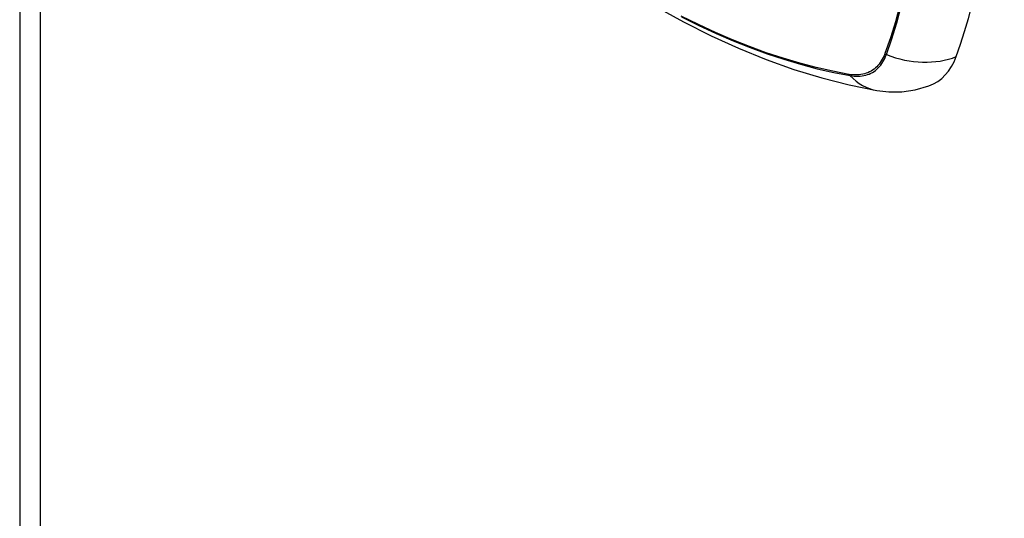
# Model space of a CAD drawing. Header units: inches. Extents: x 532.4 to 626.5, y 208.9 to 290.2.
# Tile 11 of 122: x 532.437 to 533.841, y 268.96 to 269.67. Entities that reach past the tile are written whole.
import ezdxf

# ---------------------------------------------------------------- set-up
doc = ezdxf.new("R2010")
doc.units = ezdxf.units.IN
doc.header["$MEASUREMENT"] = 0
doc.layers.add('Visible Edges(ANSI)', color=7, linetype='Continuous', lineweight=25)
doc.layers.add('Visible Tangent Edges(ANSI)', color=7, linetype='Continuous', lineweight=25)

msp = doc.modelspace()

# ---------------------------------------------------------------- linework, layer by layer
at = {"layer": 'Visible Edges(ANSI)'}
msp.add_line((532.4371, 283.7245), (532.4371, 257.8252), dxfattribs=at)
at = {"layer": 'Visible Edges(ANSI)', "flags": 128}
for points in [[(533.0449, 269.92), (533.0807, 269.8859), (533.117, 269.8531), (533.1539, 269.8218), (533.1913, 269.792), (533.229, 269.7637), (533.2672, 269.737), (533.3056, 269.712), (533.3443, 269.6887), (533.3833, 269.6672), (533.4225, 269.6474), (533.4618, 269.6295), (533.5012, 269.6135), (533.5407, 269.5994), (533.5802, 269.5874), (533.6196, 269.5774), (533.659, 269.5695)], [(533.659, 269.5695), (533.6761, 269.5675), (533.6944, 269.5676), (533.7136, 269.5703), (533.7331, 269.5759)]]:
    msp.add_lwpolyline(points, dxfattribs=at)
at = {"layer": 'Visible Edges(ANSI)'}
for centre, major_axis, start_param, end_param in [((532.9047, 270.4684), (-0.6496, 1.1252), 3.59073, 4.263252), ((533.6537, 269.7337), (0.0886, -0.1534), 6.184386, 6.732322)]:
    msp.add_ellipse(centre, major_axis=major_axis, ratio=0.57735, start_param=start_param, end_param=end_param, dxfattribs=at)
at = {"layer": 'Visible Tangent Edges(ANSI)'}
for p, q in [((532.4661, 283.6841), (532.4661, 257.7848)), ((533.6703, 269.6219), (533.6702, 269.6216)), ((533.6195, 269.5923), (533.6191, 269.5924))]:
    msp.add_line(p, q, dxfattribs=at)
at = {"layer": 'Visible Tangent Edges(ANSI)', "flags": 128}
for points in [[(533.6917, 269.6908), (533.6852, 269.6672), (533.6781, 269.6443), (533.6703, 269.6219)], [(533.6725, 269.6205), (533.6802, 269.6429), (533.6873, 269.666), (533.6937, 269.6897)], [(533.6191, 269.5924), (533.5959, 269.5968), (533.5725, 269.6021), (533.549, 269.6083), (533.5252, 269.6153), (533.5013, 269.6232), (533.4772, 269.6319), (533.453, 269.6415), (533.4288, 269.6519), (533.4044, 269.6632), (533.3799, 269.6753)], [(533.3806, 269.6742), (533.4051, 269.662), (533.4296, 269.6507), (533.4539, 269.6402), (533.4782, 269.6305), (533.5023, 269.6217), (533.5264, 269.6138), (533.5502, 269.6067), (533.5739, 269.6004), (533.5974, 269.5951), (533.6207, 269.5906)], [(533.6702, 269.6216), (533.6691, 269.6189), (533.6679, 269.6163), (533.6666, 269.6138), (533.6652, 269.6115), (533.6637, 269.6092), (533.6621, 269.6071), (533.6604, 269.6051), (533.6586, 269.6032), (533.6567, 269.6015), (533.6548, 269.5999), (533.6527, 269.5984), (533.6506, 269.5971), (533.6483, 269.5959), (533.646, 269.5948), (533.6437, 269.5939), (533.6412, 269.5932), (533.6387, 269.5925), (533.6361, 269.5921), (533.6335, 269.5918), (533.6308, 269.5916), (533.628, 269.5915), (533.6252, 269.5917), (533.6224, 269.5919), (533.6195, 269.5923)], [(533.6207, 269.5906), (533.6237, 269.5901), (533.6266, 269.5898), (533.6295, 269.5897), (533.6323, 269.5897), (533.6351, 269.5898), (533.6378, 269.5902), (533.6405, 269.5906), (533.643, 269.5912), (533.6455, 269.592), (533.648, 269.5929), (533.6503, 269.594), (533.6526, 269.5952), (533.6548, 269.5966), (533.6569, 269.5981), (533.6589, 269.5997), (533.6608, 269.6015), (533.6627, 269.6034), (533.6644, 269.6055), (533.666, 269.6077), (533.6675, 269.61), (533.6689, 269.6124), (533.6702, 269.615), (533.6714, 269.6177), (533.6725, 269.6205)]]:
    msp.add_lwpolyline(points, dxfattribs=at)
at = {"layer": 'Visible Tangent Edges(ANSI)'}
for centre, major_axis, ratio, start_param, end_param in [((533.6752, 269.6272), (-0.00927, 0.00332), 0.735414, 1.274627, 1.538334), ((533.7054, 269.7009), (0.1109, -0.0407), 0.735518, 4.685548, 5.593908), ((533.6256, 269.5985), (-0.00172, -0.00969), 0.732421, 5.525852, 5.789559), ((533.6792, 269.6858), (-0.0202, -0.1164), 0.735518, 5.786899, 6.283185)]:
    msp.add_ellipse(centre, major_axis=major_axis, ratio=ratio, start_param=start_param, end_param=end_param, dxfattribs=at)

doc.saveas('drawing.dxf')
